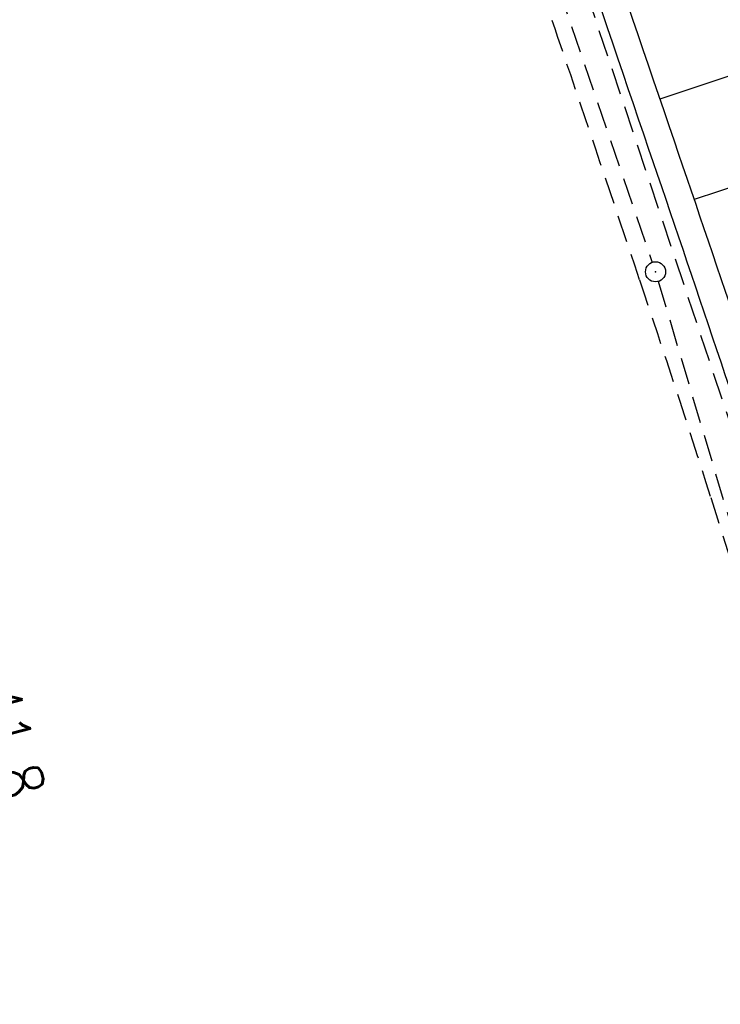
# Model space of a CAD drawing. Extents: x 447045 to 447634, y 442020 to 443192.
# Tile 70 of 82: x 447174 to 447227, y 442992 to 443066. Entities that reach past the tile are written whole.
import ezdxf

# ---------------------------------------------------------------- set-up
doc = ezdxf.new("R2010")
doc.units = 0
doc.header["$LTSCALE"] = 2
doc.header["$MEASUREMENT"] = 0
doc.linetypes.add('AUSGEZOGEN', pattern=[0])
doc.linetypes.add('GESTRICH-X2', pattern=[1.5, 1, -0.5])
doc.layers.get('0').update_dxf_attribs({"linetype": 'AUSGEZOGEN'})
for name, color, linetype in [('BOESCHG', 250, 'AUSGEZOGEN'), ('DB-Bahnachse', 7, 'CONTINUOUS'), ('FBRTOP', 250, 'AUSGEZOGEN'), ('KANAL', 7, 'GESTRICH-X2'), ('MULDE', 250, 'AUSGEZOGEN'), ('SCHLITZRINNE', 200, 'AUSGEZOGEN'), ('SCHSYMBOL', 200, 'AUSGEZOGEN'), ('WEG', 250, 'GESTRICH-X2')]:
    doc.layers.add(name, color=color, linetype=linetype)
doc.styles.add('ROMANS', font='romans.shx', dxfattribs={"width": 0.8})

# ---------------------------------------------------------------- blocks, each defined once
blk = doc.blocks.new('GST')
at = {"color": 0}
blk.add_circle((0, 0), 0.75, dxfattribs=at)
blk.add_point((0, 0), dxfattribs=at)
blk = doc.blocks.new('10')
blk.add_blockref('GST', (0, 0))

msp = doc.modelspace()

# ---------------------------------------------------------------- hatches: boundary and pattern name
at = {"layer": 'SCHLITZRINNE'}
h = msp.add_hatch(dxfattribs=at)
h.set_pattern_fill('_USER', color=256, scale=1.5, angle=45, style=0, pattern_type=0)
h.set_pattern_definition([(324.6696951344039, (447346.8685199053, 442714.5348465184), (0.8674338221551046, 1.223747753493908), [])])
edge = h.paths.add_edge_path(flags=17)
edge.add_line((447346.0616195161, 442716.3032781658), (447346.6361901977, 442716.4005791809))
edge = h.paths.add_edge_path(flags=17)
edge.add_line((447346.8871195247, 442714.9188203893), (447346.3125488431, 442714.8215193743))
edge = h.paths.add_edge_path(flags=17)
edge.add_line((447346.3125488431, 442714.8215193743), (447346.0616195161, 442716.3032781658))
edge = h.paths.add_edge_path(flags=17)
edge.add_line((447346.6361901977, 442716.4005791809), (447346.8871195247, 442714.9188203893))
edge = h.paths.add_edge_path()
edge.add_arc((455543.1851194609, 444109.4959850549), 8314.175989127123, 189.6562417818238, 189.6840918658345)
edge.add_arc((393563.5535929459, 433546.012125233), 54559.20423759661, 9.665544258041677, 9.67045007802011, ccw=False)
edge.add_arc((464490.7175437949, 449190.249554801), 18280.39343786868, 199.2569880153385, 199.2725912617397)
edge.add_arc((438988.1613027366, 440271.6982763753), 8736.655536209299, 19.248465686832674, 19.281113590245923, ccw=False)
edge.add_arc((439684.884197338, 440514.9838708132), 7998.678116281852, 19.2238186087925, 19.248465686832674, ccw=False)
edge.add_arc((551443.6805055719, 479485.6081539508), 110359.837036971, 199.2238149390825, 199.2304511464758)
edge.add_arc((461591.9284848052, 448142.3628786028), 15198.20419267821, 199.2304511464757, 199.2954143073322)
edge.add_arc((434066.5644204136, 438505.5905611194), 13965.35264760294, 19.22764435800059, 19.29541436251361, ccw=False)
edge.add_arc((446515.3391800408, 442847.4484587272), 781.1301442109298, 18.874057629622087, 19.227644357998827, ccw=False)
edge.add_arc((443272.1578874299, 441738.6996315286), 4208.59989003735, 18.721726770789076, 18.874057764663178, ccw=False)
edge.add_arc((445875.7446372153, 442621.065670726), 1459.557549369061, 18.158793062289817, 18.72172677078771, ccw=False)
edge.add_arc((444728.6532720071, 442244.8351673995), 2666.772522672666, 17.742332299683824, 18.158793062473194, ccw=False)
edge.add_arc((445572.4217009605, 442514.803087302), 1780.867426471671, 17.477765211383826, 17.74233229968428, ccw=False)
edge.add_arc((445655.9223158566, 442541.0951066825), 1693.325305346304, 17.206445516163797, 17.477765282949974, ccw=False)
edge.add_arc((445949.7367177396, 442632.082078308), 1385.745182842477, 16.534274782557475, 17.206445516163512, ccw=False)
edge.add_arc((445777.9256488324, 442581.0775038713), 1564.967140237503, 15.901763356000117, 16.534274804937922, ccw=False)
edge.add_arc((444610.2498572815, 442248.4174516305), 2779.104473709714, 15.717077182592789, 15.901763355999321, ccw=False)
edge.add_arc((445469.3841440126, 442490.1855316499), 1886.600396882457, 15.492922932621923, 15.71707716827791, ccw=False)
edge.add_arc((444501.3018579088, 442221.8413207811), 2891.185847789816, 15.151693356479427, 15.49292293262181, ccw=False)
edge.add_arc((444653.0003013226, 442262.919567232), 2734.024020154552, 14.800793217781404, 15.15169336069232, ccw=False)
edge.add_arc((445305.3867260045, 442435.2971580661), 2059.248441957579, 14.553226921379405, 14.800793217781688, ccw=False)
edge.add_arc((445661.5778748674, 442527.7675625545), 1691.249922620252, 14.280051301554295, 14.55322700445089, ccw=False)
edge.add_arc((445825.2781955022, 442569.4335576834), 1522.330266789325, 13.754489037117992, 14.280051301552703, ccw=False)
edge.add_arc((444655.9725115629, 442283.2091768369), 2726.157571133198, 13.361751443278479, 13.754489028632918, ccw=False)
edge.add_arc((444873.7445731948, 442334.9361968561), 2502.326484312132, 13.156370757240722, 13.361751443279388, ccw=False)
edge.add_arc((445203.5665272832, 442412.0303197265), 2163.614179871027, 12.935498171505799, 13.156370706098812, ccw=False)
edge.add_arc((445591.1524972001, 442501.0521217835), 1765.936213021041, 12.36851844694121, 12.935498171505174, ccw=False)
edge.add_arc((445707.2559674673, 442526.5122554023), 1647.073964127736, 11.781436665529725, 12.368518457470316, ccw=False)
edge.add_arc((445429.9941138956, 442468.6829810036), 1930.302423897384, 11.594814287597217, 11.781436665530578, ccw=False)
edge.add_arc((442977.0603987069, 441965.3993853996), 4434.33480961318, 11.471684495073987, 11.59481397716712, ccw=False)
edge.add_arc((444371.6934236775, 442248.4229983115), 3011.273447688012, 11.050893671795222, 11.471684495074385, ccw=False)
edge.add_arc((446428.11335783, 442650.0465261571), 916.0015312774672, 10.287944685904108, 11.050893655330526, ccw=False)
edge.add_arc((445293.5438072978, 442444.106887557), 2069.110025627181, 9.832006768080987, 10.287944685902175, ccw=False)
edge.add_arc((438489.7745608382, 441264.9773509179), 8974.298105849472, 9.613081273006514, 9.832006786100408, ccw=False)
edge.add_arc((-516898.9809261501, 279448.6900894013), 977969.7495575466, 9.612262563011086, 9.613081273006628, ccw=False)
edge.add_arc((439111.8192036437, 441356.2794889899), 8345.741258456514, 9.603416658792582, 9.61227924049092, ccw=False)
edge.add_arc((371773.6318437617, 429962.7471930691), 76641.01236189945, 9.590854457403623, 9.603416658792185, ccw=False)
edge.add_arc((456011.6550815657, 444189.1683239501), 8789.8725663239, 189.5423691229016, 189.6519019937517)
edge.add_arc((455543.1851558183, 444109.4959913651), 8314.676026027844, 189.6519019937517, 189.6840918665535)
edge.add_arc((393564.9242098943, 433546.2457900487), 54557.31384556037, 9.66554402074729, 9.670449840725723, ccw=False)
edge.add_line((447347.776, 442706.232), (447348.2689023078, 442706.3159482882))
h = msp.add_hatch(dxfattribs=at)
h.set_pattern_fill('_USER', color=256, scale=1.5, angle=45, style=0, pattern_type=0)
h.set_pattern_definition([(334.2695901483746, (447234.5127272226, 443158.8401483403), (0.6512059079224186, 1.35127009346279), [])])
edge = h.paths.add_edge_path()
edge.add_arc((464490.7175438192, 449190.2495547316), 18279.89343786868, 199.256988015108, 199.2725912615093)
edge.add_arc((438988.2845204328, 440271.7413311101), 8737.025012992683, 19.253848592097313, 19.281113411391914, ccw=False)
edge.add_line((447233.134, 443161.2700000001), (447233.6060244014, 443161.4349028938))
edge.add_arc((464490.7175437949, 449190.249554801), 18280.39343786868, 199.2569880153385, 199.2725912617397)
edge.add_arc((438988.1613027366, 440271.6982763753), 8736.655536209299, 19.248465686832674, 19.281113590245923, ccw=False)
edge.add_arc((439684.884197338, 440514.9838708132), 7998.678116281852, 19.2238186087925, 19.248465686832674, ccw=False)
edge.add_arc((551443.6805055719, 479485.6081539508), 110359.837036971, 199.2238149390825, 199.2304511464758)
edge.add_arc((461591.9284848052, 448142.3628786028), 15198.20419267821, 199.2304511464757, 199.2954143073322)
edge.add_arc((434066.5644204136, 438505.5905611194), 13965.35264760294, 19.22764435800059, 19.29541436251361, ccw=False)
edge.add_arc((446515.3391800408, 442847.4484587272), 781.1301442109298, 18.874057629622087, 19.227644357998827, ccw=False)
edge.add_arc((443272.1578874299, 441738.6996315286), 4208.59989003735, 18.721726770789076, 18.874057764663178, ccw=False)
edge.add_arc((445875.7446372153, 442621.065670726), 1459.557549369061, 18.158793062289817, 18.72172677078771, ccw=False)
edge.add_arc((444728.6532720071, 442244.8351673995), 2666.772522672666, 17.742332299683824, 18.158793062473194, ccw=False)
edge.add_arc((445572.4217009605, 442514.803087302), 1780.867426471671, 17.477765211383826, 17.74233229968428, ccw=False)
edge.add_arc((445655.9223158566, 442541.0951066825), 1693.325305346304, 17.206445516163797, 17.477765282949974, ccw=False)
edge.add_arc((445949.7367177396, 442632.082078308), 1385.745182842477, 16.534274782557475, 17.206445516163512, ccw=False)
edge.add_arc((445777.9256488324, 442581.0775038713), 1564.967140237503, 15.901763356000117, 16.534274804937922, ccw=False)
edge.add_arc((444610.2498572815, 442248.4174516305), 2779.104473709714, 15.717077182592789, 15.901763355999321, ccw=False)
edge.add_arc((445469.3841440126, 442490.1855316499), 1886.600396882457, 15.492922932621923, 15.71707716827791, ccw=False)
edge.add_arc((444501.3018579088, 442221.8413207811), 2891.185847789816, 15.151693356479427, 15.49292293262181, ccw=False)
edge.add_arc((444653.0003013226, 442262.919567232), 2734.024020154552, 14.800793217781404, 15.15169336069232, ccw=False)
edge.add_arc((445305.3867260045, 442435.2971580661), 2059.248441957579, 14.553226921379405, 14.800793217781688, ccw=False)
edge.add_arc((445661.5778748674, 442527.7675625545), 1691.249922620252, 14.280051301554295, 14.55322700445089, ccw=False)
edge.add_arc((445825.2781955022, 442569.4335576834), 1522.330266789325, 13.754489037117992, 14.280051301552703, ccw=False)
edge.add_arc((444655.9725115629, 442283.2091768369), 2726.157571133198, 13.361751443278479, 13.754489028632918, ccw=False)
edge.add_arc((444873.7445731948, 442334.9361968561), 2502.326484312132, 13.156370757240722, 13.361751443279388, ccw=False)
edge.add_arc((445203.5665272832, 442412.0303197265), 2163.614179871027, 12.935498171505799, 13.156370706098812, ccw=False)
edge.add_arc((445591.1524972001, 442501.0521217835), 1765.936213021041, 12.36851844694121, 12.935498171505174, ccw=False)
edge.add_arc((445707.2559674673, 442526.5122554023), 1647.073964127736, 11.781436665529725, 12.368518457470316, ccw=False)
edge.add_arc((445429.9941138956, 442468.6829810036), 1930.302423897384, 11.594814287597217, 11.781436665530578, ccw=False)
edge.add_arc((442977.0603987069, 441965.3993853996), 4434.33480961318, 11.471684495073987, 11.59481397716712, ccw=False)
edge.add_arc((444371.6934236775, 442248.4229983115), 3011.273447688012, 11.050893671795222, 11.471684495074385, ccw=False)
edge.add_arc((446428.11335783, 442650.0465261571), 916.0015312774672, 10.287944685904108, 11.050893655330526, ccw=False)
edge.add_arc((445293.5438072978, 442444.106887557), 2069.110025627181, 9.832006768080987, 10.287944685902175, ccw=False)
edge.add_arc((438489.7745608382, 441264.9773509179), 8974.298105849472, 9.613081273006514, 9.832006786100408, ccw=False)
edge.add_arc((-516898.9809261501, 279448.6900894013), 977969.7495575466, 9.612262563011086, 9.613081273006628, ccw=False)
edge.add_arc((439111.8192036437, 441356.2794889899), 8345.741258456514, 9.603416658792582, 9.61227924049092, ccw=False)
edge.add_arc((371773.6318437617, 429962.7471930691), 76641.01236189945, 9.590854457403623, 9.603416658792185, ccw=False)
edge.add_arc((456011.6550815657, 444189.1683239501), 8789.8725663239, 189.5423691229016, 189.6519019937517)
edge.add_arc((455543.1851558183, 444109.4959913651), 8314.676026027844, 189.6519019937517, 189.6840918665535)
edge.add_arc((393564.9242098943, 433546.2457900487), 54557.31384556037, 9.66554402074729, 9.670449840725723, ccw=False)

# ---------------------------------------------------------------- linework, layer by layer
at = {"layer": 'BOESCHG'}
for p, q in [((447236.0233594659, 443064.2341336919), (447222.1841663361, 443059.6381739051)), ((447238.5403741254, 443056.6404138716), (447224.7419273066, 443052.1431094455))]:
    msp.add_line(p, q, dxfattribs=at)
msp.add_lwpolyline([(447205.5056817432, 443157.1807543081), (447207.4467628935, 443151.6215489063), (447215.7404932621, 443128.1143131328), (447223.9238004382, 443104.6627617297, -0.0048909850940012), (447229.404836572, 443089.0835470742, -0.002807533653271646), (447232.0632611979, 443081.2291262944, -3.714771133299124e-05), (447239.6996323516, 443058.2372348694, -0.001301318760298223), (447239.9025177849, 443057.6208683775, -0.002008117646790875), (447243.8350473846, 443045.4021034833, -0.002152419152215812), (447247.4062272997, 443033.9810814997, -0.00223408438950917), (447251.0222177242, 443022.0502757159, -0.002261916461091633), (447254.4870503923, 443010.2365447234, -0.001174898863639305), (447258.0895035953, 442997.6334433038, -0.001314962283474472), (447261.2497896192, 442986.365205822, -0.0009664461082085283)], format="xyb", dxfattribs=at)
at = {"layer": 'BOESCHG', "flags": 128}
msp.add_lwpolyline([(447258.8933826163, 442988.8640328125, 0.0009733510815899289), (447256.5500867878, 442997.1973287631, 0.001174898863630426), (447252.9497001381, 443009.7932003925, 0.002261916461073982), (447249.4889415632, 443021.5930403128, 0.002234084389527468), (447245.877098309, 443033.5101626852, 0.002152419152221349), (447242.3100294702, 443044.9180369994, 0.002008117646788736), (447238.3814372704, 443057.1245679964, 0.001301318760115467), (447238.1811558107, 443057.7330236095, 3.714771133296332e-05), (447230.5448595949, 443080.7246894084, 0.002807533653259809), (447227.8921954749, 443088.5620905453, 0.02907207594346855), (447222.0354635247, 443104.0038355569), (447213.853291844, 443127.4521328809), (447209.5314027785, 443139.7018276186)], format="xyb", dxfattribs=at)
at = {"layer": 'FBRTOP', "color": 0}
for points in [[(447425.7343526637, 442335.0284955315, -2.516183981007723e-06), (447426.4300518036, 442330.9202575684, -5.032422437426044e-07), (447429.9083806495, 442310.3793302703)], [(447358.9473806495, 442729.4133302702, 5.459756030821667e-06), (447365.2088651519, 442692.4394217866, -2.781310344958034e-06), (447371.4703496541, 442655.4655133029, -2.678646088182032e-06), (447379.8183651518, 442606.1674217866, 3.217572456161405e-06), (447388.1663806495, 442556.8693302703)], [(447247.3080008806, 443165.7971051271), (447255.0237192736, 443143.7505937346, -6.431137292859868e-06), (447259.1527563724, 443131.9519877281, 2.230687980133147e-05), (447263.2817934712, 443120.1533817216, 0.0002456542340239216), (447263.3216096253, 443120.0398034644, -3.677364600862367e-05), (447263.5880256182, 443119.280850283, -0.001706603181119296), (447266.6445463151, 443110.4754591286, -0.001063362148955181), (447271.4716214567, 443096.3166433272, -0.001991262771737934), (447274.9413123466, 443085.9320292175, -0.001528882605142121), (447279.3650024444, 443072.3753371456, -0.001557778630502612), (447283.1965706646, 443060.3827020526, -0.001554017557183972), (447286.9625203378, 443048.3373713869, -0.001558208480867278), (447290.637483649, 443036.3209486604, -0.001548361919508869), (447294.2606118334, 443024.2053651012, -0.00154645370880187), (447297.8088838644, 443012.0668910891, -0.001556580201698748), (447301.2591628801, 442999.9857396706, -0.001551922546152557), (447304.6337687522, 442987.8851587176, -0.001541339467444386)]]:
    msp.add_lwpolyline(points, format="xyb", dxfattribs=at)
at = {"layer": 'FBRTOP', "color": 0, "const_width": 0.5}
for points in [[(447422.7764668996, 442334.5275845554, -2.52471386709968e-06), (447423.4721641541, 442330.4193572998, -5.04947965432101e-07), (447426.9504899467, 442309.8784484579)], [(447395.1695331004, 442329.8524154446, -2.587303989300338e-06), (447395.8652172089, 442325.7442626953, -5.1746108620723e-07), (447399.3435100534, 442305.2035515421)], [(447355.9894899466, 442728.9124484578, 5.459791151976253e-06), (447362.2509771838, 442691.9385238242, -2.781311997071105e-06), (447368.512464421, 442654.9645991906, -2.678645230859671e-06), (447376.8604771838, 442605.6665238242, 3.217571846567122e-06), (447385.2084899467, 442556.3684484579)], [(447328.3825100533, 442724.2375515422, 5.45978087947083e-06), (447334.6440228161, 442687.2634761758, -2.781315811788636e-06), (447340.9055355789, 442650.2894008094, -2.678638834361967e-06), (447349.2535228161, 442600.9914761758, 3.217570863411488e-06), (447357.6015100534, 442551.6935515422)], [(447216.6741552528, 443159.4828152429, -1.403811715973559e-06), (447217.5059917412, 443157.1060691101), (447225.7638782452, 443133.5103933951, -6.428329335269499e-06), (447229.8928476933, 443121.7119806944, 2.393032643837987e-05), (447234.0218171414, 443109.9135679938, 0.0002398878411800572), (447234.0571124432, 443109.8128830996, -3.453345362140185e-05), (447234.3020965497, 443109.1149468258, -0.001703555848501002), (447237.3258528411, 443100.4037737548, -0.00106401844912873), (447242.0897823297, 443086.43011726, -0.001990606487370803), (447245.5078293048, 443076.2000261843, -0.001528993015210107), (447249.8639391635, 443062.850428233, -0.001557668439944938), (447253.637243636, 443051.0401470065, -0.001554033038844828), (447257.3456303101, 443039.1789294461, -0.001558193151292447), (447260.9645063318, 443027.3459000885, -0.001548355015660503), (447264.5323196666, 443015.4152875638, -0.001546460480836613), (447268.0264316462, 443003.4620931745, -0.001556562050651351), (447271.4241011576, 442991.5651555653, -0.001551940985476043), (447274.7472947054, 442979.6489293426, -0.001541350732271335)], [(447244.3434384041, 443165.1860454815), (447252.1921217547, 443142.7596066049, -6.430886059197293e-06), (447256.3211523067, 443130.9610193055, 2.245480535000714e-05), (447260.4501828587, 443119.162432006, 0.0002453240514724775), (447260.4895562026, 443119.0501167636, -3.653426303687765e-05), (447260.7539034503, 443118.2970531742, -0.001706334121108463), (447263.80724461, 443109.5008064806, -0.001063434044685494), (447268.6282176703, 443095.3598827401, -0.001991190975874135), (447272.0929194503, 443084.9901958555, -0.001528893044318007), (447276.5100608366, 443071.453571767, -0.001557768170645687), (447280.3359906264, 443059.4785838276, -0.001554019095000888), (447284.09636969, 443047.4510705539, -0.001558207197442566), (447287.765905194, 443035.4523955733, -0.001548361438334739), (447291.3836803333, 443023.3547124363, -0.00154645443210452), (447294.9267110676, 443011.2341687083, -0.001556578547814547), (447298.3718988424, 442999.1708444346, -0.001551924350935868), (447301.7415293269, 442987.0881042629, -0.001541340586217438)]]:
    msp.add_lwpolyline(points, format="xyb", dxfattribs=at)
at = {"layer": 'KANAL'}
msp.add_line((447222.0629999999, 443046.0309999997), (447243.3749999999, 442974.5629999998), dxfattribs=at)
at = {"layer": 'KANAL', "flags": 128}
msp.add_lwpolyline([(447185.4815269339, 443153.0533483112), (447218.3022883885, 443057.1473420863), (447221.6249999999, 443047.4379999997)], dxfattribs=at)
at = {"layer": 'MULDE'}
for points in [[(447188.5250268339, 443153.6806786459, -0.00367326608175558), (447195.6837338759, 443132.6894752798, -0.0006003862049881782), (447202.1006302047, 443113.3334788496, 0.000551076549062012), (447209.0895431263, 443092.2450846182, 0.002082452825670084), (447221.3477038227, 443055.8994316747, -0.002528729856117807), (447231.4158120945, 443025.9590998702, -0.008793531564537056), (447237.5903366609, 443006.1215269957, -0.008126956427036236), (447243.5411763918, 442984.4433629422, -0.00422456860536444), (447247.0214748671, 442970.4165728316, -0.004005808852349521), (447250.4478429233, 442955.5653877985, -0.003702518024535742), (447255.3558889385, 442932.6875243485, -0.0050065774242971), (447258.6903477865, 442915.7077957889, -0.007345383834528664), (447262.2709726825, 442894.7490106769, 0.008905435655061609), (447265.2783408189, 442877.4706402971, 0.0004818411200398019), (447269.7771827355, 442854.2163001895, 0.0003451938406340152), (447276.1106024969, 442821.767009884, 0.000577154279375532), (447281.8322801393, 442792.7369090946, -0.0009587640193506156), (447285.26326208, 442775.2588210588, -0.003844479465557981), (447286.169760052, 442770.3941664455, 0.0004590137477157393), (447293.486000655, 442729.600272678, 0.003246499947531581), (447296.6248066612, 442712.8157672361, 0.001708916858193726), (447302.9459172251, 442680.7749316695)], [(447198.731054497, 443129.8646567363, -0.0004924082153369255), (447203.9962922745, 443113.9710735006, 0.0005509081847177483), (447210.9864568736, 443092.8789153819, 0.002081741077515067), (447223.2469869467, 443056.526047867, -0.0025261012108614), (447233.3241879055, 443026.5589001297, -0.00879540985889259), (447239.5102903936, 443006.6843926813, -0.006022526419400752), (447243.9990931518, 442990.597772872, -0.004226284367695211)]]:
    msp.add_lwpolyline(points, format="xyb", dxfattribs=at)
at = {"layer": 'WEG'}
msp.add_lwpolyline([(447184.4099015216, 443152.8324634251, -0.0004005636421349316), (447190.6171577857, 443134.0905497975, 0.002752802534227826), (447193.6629999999, 443125.037, 0.001184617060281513), (447203.6546407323, 443096.093740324, -0.001526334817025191), (447211.394, 443073.625, -0.0007159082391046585), (447214.7893390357, 443063.6222697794, -0.0004099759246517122), (447220.679, 443046.1420000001, -0.003796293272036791), (447225.9815932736, 443029.955356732, -0.002797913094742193), (447232.886, 443007.9, -0.007745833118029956), (447237.1692490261, 442993.1324022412, -0.005797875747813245), (447242.355, 442973.256, -0.007221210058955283), (447247.4108309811, 442951.582379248, -0.007498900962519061), (447251.6629999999, 442930.577, -0.007442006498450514), (447254.7355696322, 442912.6616122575, 0.009352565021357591), (447257.235, 442898.415, 0.00527438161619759), (447262.482767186, 442872.9104678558, -0.006069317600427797), (447267.008, 442850.739, -0.0001616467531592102), (447269.9073103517, 442835.5715138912, -0.0002620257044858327), (447271.688, 442826.213, -0.0004811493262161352), (447276.0098546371, 442803.3139495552, -0.0004864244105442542), (447280.241, 442780.655, -0.005442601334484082)], format="xyb", dxfattribs=at)
msp.add_lwpolyline([(447302.55, 442680.585), (447292.833, 442729.738), (447284.433, 442775.346), (447275.828, 442821.609), (447264.452, 442877.401), (447258.035, 442915.467), (447249.669, 442955.433), (447242.787, 442984.328), (447230.634, 443025.85), (447208.529, 443092.141), (447194.757, 443132.135), (447187.2461521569, 443153.4170752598)], dxfattribs=at)

# ---------------------------------------------------------------- block references
at = {"layer": 'SCHSYMBOL', "rotation": 287.6976}
msp.add_blockref('10', (447221.863, 443046.738), dxfattribs=at)

# ---------------------------------------------------------------- texts
at = {"layer": 'DB-Bahnachse', "linetype": 'Continuous', "style": 'ROMANS', "oblique": 3.170108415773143e-06, "width": 0.8334000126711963}
msp.add_text('41,8', height=3.499999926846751, rotation=284.5691439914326, dxfattribs=at).set_placement((447170.7956502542, 443015.4976824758))

doc.saveas('drawing.dxf')
